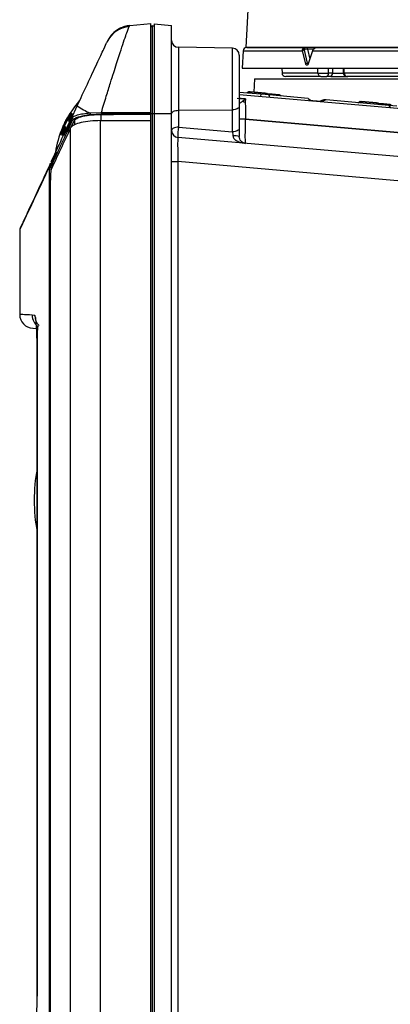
# Model space of a CAD drawing. Header units: inches. Extents: x 0.4 to 16.8, y 0 to 10.8.
# Tile 36 of 104: x 9.891 to 10.155, y 4.105 to 4.806. Entities that reach past the tile are written whole.
import ezdxf

# ---------------------------------------------------------------- set-up
doc = ezdxf.new("R2010")
doc.units = ezdxf.units.IN
doc.header["$MEASUREMENT"] = 0

msp = doc.modelspace()

# ---------------------------------------------------------------- linework, layer by layer
at = {"color": 7, "linetype": 'Continuous'}
for p, q in [((10.05495, 4.84334), (10.05197, 4.78641)), ((9.96889, 4.80128), (9.96936, 4.80203)), ((9.96936, 4.80203), (9.9843, 4.80334)), ((9.9843, 4.74033), (9.9843, 4.80334)), ((9.98527, 4.80184), (9.98676, 4.80187)), ((9.98527, 4.80184), (9.98527, 4.73937)), ((9.98676, 4.80313), (9.98676, 4.73937)), ((9.98676, 4.80313), (9.99906, 4.80205)), ((9.99906, 4.73937), (9.99906, 4.80205)), ((9.95652, 4.79558), (9.95594, 4.79501)), ((10.04246, 4.78585), (10.0039, 4.78653)), ((10.0039, 4.78653), (10.0039, 4.74162)), ((10.04246, 4.74196), (10.04246, 4.78585)), ((10.33778, 4.78641), (10.05197, 4.78641)), ((10.09585, 4.78518), (10.0937, 4.78518)), ((10.09595, 4.77509), (10.09372, 4.78452)), ((10.09376, 4.78641), (10.09375, 4.78641)), ((10.09577, 4.78548), (10.10034, 4.78548)), ((10.09585, 4.78518), (10.09757, 4.77814)), ((10.05003, 4.78408), (10.04938, 4.77165)), ((10.05003, 4.78408), (10.09243, 4.78408)), ((10.09467, 4.77465), (10.09243, 4.78408)), ((10.0996, 4.78408), (10.09638, 4.77465)), ((10.0996, 4.78408), (10.63243, 4.78408)), ((10.04938, 4.77165), (10.48164, 4.77165)), ((10.0777, 4.77165), (10.07776, 4.76816)), ((10.10328, 4.76816), (10.10326, 4.77169)), ((10.11089, 4.76816), (10.11088, 4.77169)), ((10.11369, 4.77165), (10.11366, 4.76816)), ((10.12134, 4.77175), (10.12143, 4.76809)), ((10.12213, 4.76816), (10.12203, 4.77169)), ((10.05812, 4.76397), (10.05762, 4.75448)), ((10.05812, 4.76397), (10.67154, 4.76397)), ((10.10328, 4.76816), (10.07776, 4.76816)), ((10.11254, 4.76574), (10.10935, 4.76574)), ((10.11366, 4.76816), (10.11089, 4.76816)), ((10.11254, 4.76574), (10.1246, 4.76574)), ((10.11366, 4.76816), (10.12146, 4.76816)), ((10.42144, 4.76816), (10.12213, 4.76816)), ((10.06256, 4.75306), (10.04729, 4.7544)), ((10.04729, 4.75291), (10.67094, 4.69835)), ((10.04729, 4.75046), (10.05162, 4.74988)), ((10.04962, 4.74802), (10.05162, 4.74988)), ((10.05162, 4.74988), (10.05161, 4.74752)), ((10.05364, 4.75462), (10.05258, 4.75394)), ((10.0551, 4.75449), (10.05364, 4.75462)), ((10.0551, 4.75449), (10.05503, 4.75372)), ((10.05512, 4.7547), (10.0551, 4.75449)), ((10.06589, 4.75355), (10.0551, 4.75449)), ((10.06591, 4.75376), (10.05512, 4.7547)), ((10.06256, 4.75306), (10.06251, 4.75158)), ((10.06863, 4.75253), (10.06256, 4.75306)), ((10.06589, 4.75355), (10.06582, 4.75278)), ((10.06591, 4.75376), (10.06589, 4.75355)), ((10.06735, 4.75342), (10.06589, 4.75355)), ((10.06735, 4.75342), (10.06827, 4.75256)), ((10.07078, 4.75304), (10.06744, 4.75333)), ((10.07077, 4.75283), (10.06769, 4.7531)), ((10.06863, 4.75253), (10.06858, 4.75105)), ((10.09649, 4.75009), (10.06863, 4.75253)), ((10.07077, 4.75283), (10.07072, 4.75235)), ((10.07078, 4.75304), (10.07077, 4.75283)), ((10.07627, 4.75235), (10.07077, 4.75283)), ((10.07569, 4.75261), (10.07078, 4.75304)), ((10.07685, 4.75181), (10.07627, 4.75235)), ((10.09649, 4.75009), (10.09874, 4.74841)), ((9.92762, 4.73582), (9.93179, 4.74474)), ((10.04729, 4.74442), (10.04729, 4.72874)), ((10.10745, 4.74914), (10.10434, 4.74792)), ((10.10925, 4.74898), (10.10613, 4.74777)), ((10.10925, 4.74898), (10.10745, 4.74914)), ((10.15387, 4.74507), (10.10925, 4.74898)), ((10.13184, 4.747), (10.1329, 4.74769)), ((10.13436, 4.74756), (10.1329, 4.74769)), ((10.1343, 4.74679), (10.13436, 4.74756)), ((10.13436, 4.74756), (10.13438, 4.74777)), ((10.14515, 4.74662), (10.13436, 4.74756)), ((10.14517, 4.74682), (10.13438, 4.74777)), ((10.14508, 4.74584), (10.14515, 4.74662)), ((10.14515, 4.74662), (10.14517, 4.74682)), ((10.14661, 4.74649), (10.14515, 4.74662)), ((10.14661, 4.74649), (10.14753, 4.74563)), ((10.14848, 4.74624), (10.14671, 4.7464)), ((10.1482, 4.74606), (10.14695, 4.74617)), ((10.1482, 4.74606), (10.14753, 4.74563)), ((10.1482, 4.74606), (10.14848, 4.74624)), ((10.15003, 4.7459), (10.1482, 4.74606)), ((10.15004, 4.74611), (10.14848, 4.74624)), ((10.14998, 4.74541), (10.15003, 4.7459)), ((10.15003, 4.7459), (10.15004, 4.74611)), ((10.15553, 4.74542), (10.15003, 4.7459)), ((10.15495, 4.74568), (10.15004, 4.74611)), ((10.15955, 4.74458), (10.15387, 4.74507)), ((10.15387, 4.74507), (10.15481, 4.74351)), ((9.9278, 4.73929), (9.9284, 4.73901)), ((9.94086, 4.73981), (9.94904, 4.74015)), ((9.94128, 4.73869), (9.94911, 4.73914)), ((9.94862, 4.7387), (9.94862, 4.73428)), ((9.94904, 4.74015), (9.9843, 4.74033)), ((9.9843, 4.73937), (9.94911, 4.73914)), ((9.9843, 4.73937), (9.98527, 4.73937)), ((9.9843, 4.73448), (9.9843, 4.7389)), ((9.98527, 4.73937), (9.98676, 4.73937)), ((9.98527, 4.73937), (9.98527, 3.94212)), ((9.98676, 4.73937), (9.99906, 4.73937)), ((9.98676, 4.73937), (9.98676, 3.94212)), ((9.99906, 3.94212), (9.99906, 4.73937)), ((10.0039, 4.74162), (10.04246, 4.74196)), ((10.0039, 4.74162), (10.0039, 4.72966)), ((10.04246, 4.72628), (10.04246, 4.74196)), ((10.05178, 4.73536), (10.04729, 4.73536)), ((10.05178, 4.73523), (10.04729, 4.73523)), ((10.05178, 4.73536), (10.05178, 4.73523)), ((10.05178, 4.73536), (10.67094, 4.68119)), ((10.67094, 4.68106), (10.05178, 4.73523)), ((9.92551, 4.73024), (9.92199, 4.72344)), ((9.92215, 4.73029), (9.92247, 4.73014)), ((9.92372, 4.72956), (9.9231, 4.72985)), ((9.92447, 4.73413), (9.92414, 4.73428)), ((9.92535, 4.73418), (9.92602, 4.73387)), ((9.92711, 3.95233), (9.92711, 4.72916)), ((9.92991, 4.7349), (9.92727, 4.72925)), ((9.92991, 4.7349), (9.92991, 4.73137)), ((9.9485, 3.94721), (9.9485, 4.73427)), ((9.9843, 3.94701), (9.9843, 4.73448)), ((10.0039, 4.72966), (10.04246, 4.72628)), ((9.92061, 4.72408), (9.92011, 4.72427)), ((10.67094, 4.6639), (10.00356, 4.72229)), ((9.91237, 4.70254), (9.91273, 4.70388)), ((9.91333, 4.70177), (9.9136, 4.70261)), ((9.9136, 4.70261), (9.91417, 4.70371)), ((9.91417, 4.70371), (9.91529, 4.70369)), ((9.99906, 4.70513), (10.00356, 4.70513)), ((10.00356, 4.70513), (10.00356, 3.97635)), ((10.67094, 4.64674), (10.00356, 4.70513)), ((9.91199, 4.69408), (9.91295, 4.69408)), ((9.91199, 3.98741), (9.91199, 4.69408)), ((9.91263, 4.69027), (9.91263, 3.99122)), ((9.8908, 4.65629), (9.8908, 4.59615)), ((9.90162, 4.59539), (9.89969, 4.59568)), ((9.90321, 4.57111), (9.90321, 4.11038)), ((9.90321, 4.57111), (9.90324, 4.57111)), ((9.90324, 4.11038), (9.90324, 4.57111)), ((9.90321, 4.11038), (9.90324, 4.11038))]:
    msp.add_line(p, q, dxfattribs=at)
at = {"color": 7, "linetype": 'Continuous', "flags": 128}
for points in [[(10.10008, 4.78518), (10.10004, 4.78524), (10.10003, 4.78528), (10.10004, 4.78531), (10.10007, 4.78532), (10.10012, 4.78531), (10.10016, 4.7853)], [(10.04729, 4.74442), (10.0472, 4.74394), (10.04693, 4.74349), (10.04648, 4.74307), (10.04588, 4.74269), (10.04515, 4.74239), (10.04431, 4.74216), (10.0434, 4.74201), (10.04246, 4.74196)], [(9.99906, 4.73916), (9.99916, 4.73964), (9.99943, 4.74009), (9.99988, 4.74052), (10.00047, 4.74089), (10.00121, 4.74119), (10.00204, 4.74142), (10.00295, 4.74157), (10.0039, 4.74162)], [(10.0039, 4.72966), (10.00295, 4.7296), (10.00204, 4.72946), (10.00121, 4.72923), (10.00047, 4.72892), (9.99988, 4.72855), (9.99943, 4.72813), (9.99916, 4.72767), (9.99906, 4.72719)], [(10.04729, 4.72874), (10.0472, 4.72827), (10.04693, 4.72781), (10.04648, 4.72739), (10.04588, 4.72702), (10.04515, 4.72671), (10.04431, 4.72648), (10.0434, 4.72634), (10.04246, 4.72628)]]:
    msp.add_lwpolyline(points, dxfattribs=at)
at = {"color": 7, "linetype": 'Continuous'}
for centre, radius, start, end in [((9.9705, 4.782), 0.01934, 94.7921, 154.83799), ((9.97108, 4.78242), 0.01969, 95, 155), ((9.98528, 4.80086), 0.000984, 91, 180), ((10.00398, 4.79145), 0.00492, 180, 269), ((10.04237, 4.78093), 0.00492, 0, 89), ((10.05249, 4.78395), 0.00246, 90, 177), ((10.09359, 4.78277), 0.00175, 86.06094, 131.72334), ((10.09311, 4.78399), 0.00133, 63.785, 116.21436), ((10.09975, 4.78427), 0.000239, 91.88179, 231.30215), ((10.09584, 4.77332), 0.00178, 86.65224, 131.34187), ((10.09653, 4.77483), 0.000238, 94.33631, 229.66164), ((10.08022, 4.7682), 0.00246, 181, 270), ((10.10565, 4.7681), 0.00236, 178.62683, 267.53498), ((10.10877, 4.76782), 0.00215, 285.64871, 9.23451), ((10.11149, 4.7677), 0.00222, 298.28652, 12.1211), ((10.12442, 4.76804), 0.0023, 176.89113, 265.43474), ((10.05418, 4.7538), 0.000984, 85, 123), ((10.06668, 4.7527), 0.000984, 47, 85), ((10.0756, 4.75163), 0.000984, 47, 85), ((9.98962, 4.6999), 0.07432, 139.09267, 156.33753), ((9.96217, 4.78978), 0.05433, 235.99575, 246.90415), ((10.05213, 4.75385), 0.00635, 246.68322, 265.28598), ((10.13344, 4.74686), 0.000984, 85, 123), ((10.14594, 4.74577), 0.000984, 47, 85), ((9.92853, 4.73543), 0.000981, 156.73076, 268.47143), ((9.94225, 4.73969), 0.0014, 175.31513, 225.93292), ((9.9538, 4.73999), 0.00477, 178.1011, 190.23715), ((9.98962, 4.6999), 0.07432, 156.33753, 160.61641), ((10.03265, 4.72463), 0.02918, 170.07746, 184.58764), ((9.98962, 4.6999), 0.07432, 160.61641, 174.2762), ((10.00398, 4.72719), 0.00492, 180, 265), ((10.04382, 4.70944), 0.01398, 75.61475, 94.38525), ((9.91331, 4.70272), 0.000956, 191.2504, 271.22253), ((9.91366, 4.70358), 0.000972, 162.04691, 266.85785), ((9.91419, 4.70469), 0.000982, 156.04011, 268.67828), ((9.90064, 4.59615), 0.00984, 180, 267), ((9.90954, 4.59568), 0.00984, 179.96831, 234.91618), ((9.91146, 4.59537), 0.00984, 179.91908, 226.29638), ((10.02325, 4.46377), 0.12212, 169.40414, 190.59586)]:
    msp.add_arc(centre, radius, start, end, dxfattribs=at)
for centre, major_axis, ratio, start_param, end_param in [((10.09473, 4.78395), (0.00015, 0.00246), 0.498632, 5.266126, 5.412461), ((8.21312, 7.03759), (26.87175, 0), 0.08573, 4.777019, 4.778349), ((8.19496, 7.03759), (26.92438, 0), 0.08573, 4.777564, 4.778896)]:
    msp.add_ellipse(centre, major_axis=major_axis, ratio=ratio, start_param=start_param, end_param=end_param, dxfattribs=at)
for points, knots in [([(9.94904, 4.74015), (9.95021, 4.74399), (9.95239, 4.75116), (9.95533, 4.76062), (9.95776, 4.76838), (9.95982, 4.77486), (9.96204, 4.78175), (9.9643, 4.78863), (9.96639, 4.79472), (9.96797, 4.79913), (9.96858, 4.80057), (9.96889, 4.80128)], [0, 0, 0, 0, 0.134472, 0.250631, 0.34206, 0.428844, 0.511053, 0.640678, 0.764759, 0.883169, 1, 1, 1, 1]), ([(9.96933, 4.80202), (9.96808, 4.80184), (9.96555, 4.80147), (9.96193, 4.79997), (9.95882, 4.79802), (9.95723, 4.79633), (9.95652, 4.79558)], [0, 0, 0, 0, 0.256237, 0.519027, 0.786821, 1, 1, 1, 1]), ([(9.9843, 4.73937), (9.9843, 4.74312), (9.9843, 4.75084), (9.9843, 4.7623), (9.9843, 4.77332), (9.9843, 4.78315), (9.9843, 4.79115), (9.9843, 4.79682), (9.9843, 4.80024), (9.9843, 4.80066), (9.9843, 4.80086)], [0, 0, 0, 0, 0.116516, 0.240011, 0.368641, 0.5, 0.631359, 0.759989, 0.883484, 1, 1, 1, 1]), ([(9.93179, 4.74474), (9.93423, 4.74999), (9.93919, 4.76062), (9.9459, 4.77501), (9.95107, 4.7861), (9.95238, 4.7889), (9.953, 4.79023)], [0, 0, 0, 0, 0.2581175, 0.5224478, 0.7731749, 1, 1, 1, 1]), ([(10.05273, 4.78641), (10.05284, 4.78641), (10.05309, 4.78641), (10.05686, 4.78641), (10.06167, 4.78641), (10.06408, 4.78641)], [0, 0, 0, 0, 0.301068, 0.650512, 1, 1, 1, 1]), ([(10.09243, 4.78408), (10.09241, 4.7843), (10.09239, 4.78469), (10.09249, 4.78504), (10.09253, 4.78518)], [0, 0, 0, 0, 0.577813, 1, 1, 1, 1]), ([(10.09253, 4.78518), (10.0926, 4.78536), (10.09275, 4.78573), (10.09304, 4.7861), (10.09338, 4.78636), (10.09363, 4.78639), (10.09377, 4.78641)], [0, 0, 0, 0, 0.233167, 0.497509, 0.707318, 1, 1, 1, 1]), ([(10.0937, 4.78518), (10.09369, 4.78508), (10.09365, 4.78487), (10.09369, 4.78464), (10.09372, 4.78452)], [0, 0, 0, 0, 0.496561, 1, 1, 1, 1]), ([(10.09377, 4.78641), (10.09376, 4.78639), (10.09375, 4.78636), (10.09373, 4.7861), (10.09371, 4.78573), (10.09371, 4.78536), (10.0937, 4.78518)], [0, 0, 0, 0, 0.293078, 0.502495, 0.767047, 1, 1, 1, 1]), ([(10.09565, 4.78641), (10.09565, 4.78641), (10.09565, 4.78641), (10.09564, 4.7864), (10.09562, 4.78627), (10.09564, 4.78591), (10.09573, 4.7856), (10.09577, 4.78548)], [0, 0, 0, 0, 0.009015, 0.06787, 0.492441, 0.795651, 1, 1, 1, 1]), ([(10.10008, 4.78518), (10.09998, 4.78504), (10.09977, 4.78469), (10.09966, 4.7843), (10.0996, 4.78408)], [0, 0, 0, 0, 0.422187, 1, 1, 1, 1]), ([(10.10258, 4.78641), (10.10229, 4.78639), (10.10181, 4.78636), (10.10111, 4.7861), (10.10052, 4.78573), (10.10022, 4.78536), (10.10008, 4.78518)], [0, 0, 0, 0, 0.2926481, 0.5024914, 0.766816, 1, 1, 1, 1]), ([(10.10038, 4.78518), (10.1005, 4.78536), (10.10077, 4.78573), (10.10129, 4.7861), (10.1019, 4.78636), (10.10233, 4.78639), (10.10258, 4.78641)], [0, 0, 0, 0, 0.232936, 0.497505, 0.706888, 1, 1, 1, 1]), ([(10.10258, 4.78641), (10.10958, 4.78641), (10.12375, 4.78641), (10.14979, 4.78641), (10.17961, 4.78641), (10.21325, 4.78641), (10.25013, 4.78641), (10.2894, 4.78641), (10.33024, 4.78641), (10.36693, 4.78641), (10.38978, 4.78641), (10.39869, 4.78641)], [0, 0, 0, 0, 0.1080393, 0.2188207, 0.3321741, 0.4493616, 0.5676744, 0.6868875, 0.8060943, 0.924407, 1, 1, 1, 1]), ([(10.04729, 4.78092), (10.04729, 4.78074), (10.04729, 4.78038), (10.04729, 4.77819), (10.04729, 4.775), (10.04729, 4.77092), (10.04729, 4.76609), (10.04729, 4.76063), (10.04729, 4.75491), (10.04729, 4.74934), (10.04729, 4.74603), (10.04729, 4.74442)], [0, 0, 0, 0, 0.1138101, 0.2276203, 0.3383758, 0.4442661, 0.553394, 0.6665109, 0.7806708, 0.8927636, 1, 1, 1, 1]), ([(10.09638, 4.77465), (10.09632, 4.77451), (10.09621, 4.77423), (10.09598, 4.77392), (10.09573, 4.77371), (10.09547, 4.77365), (10.09522, 4.77371), (10.09499, 4.77392), (10.09479, 4.77423), (10.09471, 4.77451), (10.09467, 4.77465)], [0, 0, 0, 0, 0.124191, 0.250249, 0.376053, 0.499951, 0.623759, 0.749701, 0.875748, 1, 1, 1, 1]), ([(10.09633, 4.7746), (10.09629, 4.77461), (10.09621, 4.77462), (10.0961, 4.77471), (10.09601, 4.77486), (10.09597, 4.77502), (10.09595, 4.77509)], [0, 0, 0, 0, 0.225014, 0.466648, 0.724941, 1, 1, 1, 1]), ([(10.10554, 4.76574), (10.10205, 4.76574), (10.09501, 4.76574), (10.08757, 4.76574), (10.08151, 4.76574), (10.08086, 4.76574), (10.08048, 4.76574)], [0, 0, 0, 0, 0.223215, 0.449903, 0.679866, 1, 1, 1, 1]), ([(10.10328, 4.76816), (10.10346, 4.76816), (10.1038, 4.76815), (10.1046, 4.76814), (10.10554, 4.76813), (10.10661, 4.76813), (10.10774, 4.76813), (10.10888, 4.76814), (10.10996, 4.76815), (10.11058, 4.76816), (10.11089, 4.76816)], [0, 0, 0, 0, 0.125557, 0.250366, 0.375621, 0.500499, 0.625351, 0.750079, 0.875028, 1, 1, 1, 1]), ([(10.10554, 4.76574), (10.10563, 4.76574), (10.1058, 4.76574), (10.10621, 4.76574), (10.10668, 4.76574), (10.10721, 4.76574), (10.10777, 4.76574), (10.10834, 4.76574), (10.10888, 4.76574), (10.10919, 4.76574), (10.10935, 4.76574)], [0, 0, 0, 0, 0.124932, 0.250861, 0.376941, 0.500457, 0.624481, 0.749604, 0.875478, 1, 1, 1, 1]), ([(10.12145, 4.76814), (10.1215, 4.76814), (10.1216, 4.76815), (10.12195, 4.76816), (10.12213, 4.76816)], [0, 0, 0, 0, 0.499955, 1, 1, 1, 1]), ([(10.12145, 4.76814), (10.12146, 4.76799), (10.12148, 4.76769), (10.12162, 4.76724), (10.12187, 4.76679), (10.12233, 4.76628), (10.12296, 4.76594), (10.12368, 4.76577), (10.12406, 4.76575), (10.12424, 4.76574)], [0, 0, 0, 0, 0.10525, 0.215025, 0.33085, 0.457882, 0.734712, 0.871982, 1, 1, 1, 1]), ([(10.42122, 4.76574), (10.41181, 4.76574), (10.39285, 4.76574), (10.36413, 4.76574), (10.33028, 4.76574), (10.29186, 4.76574), (10.255, 4.76574), (10.22459, 4.76574), (10.20016, 4.76574), (10.1777, 4.76574), (10.15747, 4.76574), (10.13942, 4.76574), (10.12927, 4.76574), (10.12424, 4.76574)], [0, 0, 0, 0, 0.0804363, 0.1621244, 0.2449924, 0.3718078, 0.499939, 0.5853815, 0.6704368, 0.7550076, 0.8378689, 0.9195604, 1, 1, 1, 1]), ([(10.05162, 4.74988), (10.04956, 4.74971), (10.04748, 4.74954), (10.04587, 4.74999), (10.04586, 4.75)], [0, 0, 0, 0, 0.994367, 1, 1, 1, 1]), ([(10.05512, 4.7547), (10.05501, 4.75471), (10.05478, 4.75473), (10.0545, 4.75476), (10.0543, 4.75477), (10.05427, 4.75478), (10.05426, 4.75478)], [0, 0, 0, 0, 0.25051, 0.499867, 0.747756, 1, 1, 1, 1]), ([(10.04768, 4.74706), (10.04768, 4.74706), (10.04776, 4.747), (10.0481, 4.74703), (10.04875, 4.7473), (10.04931, 4.74777), (10.04962, 4.74802)], [0, 0, 0, 0, 0.001944, 0.170811, 0.552708, 1, 1, 1, 1]), ([(10.05161, 4.74752), (10.05162, 4.74581), (10.05163, 4.74319), (10.05171, 4.73884), (10.05176, 4.73653), (10.05178, 4.73536)], [0, 0, 0, 0, 0.484528, 0.738582, 1, 1, 1, 1]), ([(10.09833, 4.74872), (10.10026, 4.74855), (10.10222, 4.74837), (10.10484, 4.74815), (10.10489, 4.74814)], [0, 0, 0, 0, 0.9779419, 1, 1, 1, 1]), ([(10.13352, 4.74784), (10.13354, 4.74784), (10.13356, 4.74784), (10.13376, 4.74782), (10.13404, 4.7478), (10.13427, 4.74778), (10.13438, 4.74777)], [0, 0, 0, 0, 0.25051, 0.499867, 0.747756, 1, 1, 1, 1]), ([(10.14603, 4.74675), (10.14601, 4.74675), (10.14599, 4.74675), (10.14579, 4.74677), (10.14551, 4.74679), (10.14528, 4.74681), (10.14517, 4.74682)], [0, 0, 0, 0, 0.252244, 0.500133, 0.74949, 1, 1, 1, 1]), ([(9.91329, 4.70509), (9.91546, 4.70973), (9.91979, 4.71903), (9.92501, 4.73022), (9.92762, 4.73582)], [0, 0, 0, 0, 0.499664, 1, 1, 1, 1]), ([(9.92011, 4.72427), (9.9202, 4.72449), (9.92217, 4.72976), (9.92505, 4.73463), (9.9278, 4.73929)], [0, 0, 0, 0, 0.042235, 1, 1, 1, 1]), ([(9.92025, 4.72656), (9.92056, 4.72734), (9.92117, 4.72891), (9.92241, 4.73166), (9.92377, 4.7344), (9.92516, 4.73691), (9.92586, 4.73803), (9.9262, 4.73857)], [0, 0, 0, 0, 0.187966, 0.375641, 0.578102, 0.79741, 1, 1, 1, 1]), ([(9.9253, 4.73659), (9.92533, 4.73666), (9.92537, 4.73681), (9.92519, 4.73658), (9.92477, 4.73593), (9.92406, 4.73471), (9.92347, 4.73358), (9.92317, 4.73301)], [0, 0, 0, 0, 0.136628, 0.273022, 0.470224, 0.731413, 1, 1, 1, 1]), ([(9.92414, 4.73428), (9.92434, 4.73465), (9.92466, 4.73527), (9.92503, 4.736), (9.92522, 4.73639), (9.92528, 4.73654), (9.9253, 4.73659)], [0, 0, 0, 0, 0.371316, 0.612002, 0.852559, 1, 1, 1, 1]), ([(9.92615, 4.73729), (9.9259, 4.73682), (9.92551, 4.73609), (9.92493, 4.735), (9.92462, 4.73442), (9.92447, 4.73413)], [0, 0, 0, 0, 0.47382, 0.73545, 1, 1, 1, 1]), ([(9.9284, 4.73901), (9.92765, 4.73789), (9.92659, 4.73631), (9.92563, 4.73466), (9.92535, 4.73418)], [0, 0, 0, 0, 0.70732, 1, 1, 1, 1]), ([(9.92557, 4.73026), (9.92562, 4.73036), (9.92572, 4.73055), (9.92649, 4.73216), (9.92745, 4.73413), (9.92826, 4.73582), (9.92855, 4.73642)], [0, 0, 0, 0, 0.27855, 0.56355, 0.844372, 1, 1, 1, 1]), ([(9.92852, 4.73636), (9.92824, 4.73578), (9.92744, 4.73411), (9.92649, 4.73216), (9.92572, 4.73055), (9.92562, 4.73036), (9.92557, 4.73026)], [0, 0, 0, 0, 0.151078, 0.433405, 0.719951, 1, 1, 1, 1]), ([(9.92602, 4.73387), (9.92621, 4.7342), (9.92703, 4.73558), (9.92792, 4.7369), (9.9286, 4.73791)], [0, 0, 0, 0, 0.242882, 1, 1, 1, 1]), ([(9.9262, 4.73857), (9.92654, 4.73907), (9.92723, 4.74007), (9.92745, 4.74012), (9.92726, 4.73951), (9.92679, 4.7385), (9.92634, 4.73764), (9.92615, 4.73729)], [0, 0, 0, 0, 0.272314, 0.5423, 0.756372, 0.900854, 1, 1, 1, 1]), ([(9.92762, 4.73582), (9.928, 4.73627), (9.92876, 4.73718), (9.9318, 4.73832), (9.9358, 4.73925), (9.93918, 4.73962), (9.94086, 4.73981)], [0, 0, 0, 0, 0.249604, 0.500031, 0.750497, 1, 1, 1, 1]), ([(9.9285, 4.73445), (9.92887, 4.73491), (9.92963, 4.73583), (9.93257, 4.73703), (9.93643, 4.73804), (9.93967, 4.73847), (9.94128, 4.73869)], [0, 0, 0, 0, 0.249618, 0.500049, 0.750505, 1, 1, 1, 1]), ([(9.92991, 4.7349), (9.93089, 4.7355), (9.93283, 4.73669), (9.93853, 4.73799), (9.94415, 4.73859), (9.94762, 4.73867), (9.94862, 4.7387)], [0, 0, 0, 0, 0.29677, 0.593823, 0.883548, 1, 1, 1, 1]), ([(9.9843, 4.73937), (9.9843, 4.73941), (9.9843, 4.73947), (9.9843, 4.73961), (9.9843, 4.73973), (9.9843, 4.73987), (9.9843, 4.74007), (9.9843, 4.74023), (9.9843, 4.74033)], [0, 0, 0, 0, 0.256853, 0.383902, 0.510509, 0.636875, 0.763028, 1, 1, 1, 1]), ([(10.05178, 4.71807), (10.05176, 4.71814), (10.0517, 4.71829), (10.05163, 4.71968), (10.0516, 4.7228), (10.05163, 4.72747), (10.0517, 4.73176), (10.05176, 4.73406), (10.05178, 4.73523)], [0, 0, 0, 0, 0.130463, 0.25745, 0.5, 0.742546, 0.869533, 1, 1, 1, 1]), ([(9.92711, 4.72916), (9.92463, 4.72386), (9.91967, 4.71326), (9.91548, 4.70436), (9.91338, 4.69991)], [0, 0, 0, 0, 0.499784, 1, 1, 1, 1]), ([(9.91417, 4.70371), (9.91633, 4.70835), (9.92067, 4.71765), (9.92589, 4.72884), (9.9285, 4.73445)], [0, 0, 0, 0, 0.499121, 1, 1, 1, 1]), ([(9.92247, 4.73014), (9.92227, 4.72972), (9.92186, 4.72888), (9.92113, 4.72728), (9.92071, 4.72637), (9.92043, 4.72576)], [0, 0, 0, 0, 0.251196, 0.5026, 1, 1, 1, 1]), ([(9.9231, 4.72985), (9.92242, 4.72839), (9.92154, 4.72649), (9.92079, 4.72453), (9.92061, 4.72408)], [0, 0, 0, 0, 0.769685, 1, 1, 1, 1]), ([(9.92079, 4.72757), (9.92078, 4.7275), (9.92075, 4.72736), (9.92089, 4.7276), (9.92115, 4.72813), (9.92157, 4.72903), (9.92194, 4.72983), (9.92215, 4.73029)], [0, 0, 0, 0, 0.175863, 0.351904, 0.530921, 0.731839, 1, 1, 1, 1]), ([(9.92317, 4.73301), (9.9228, 4.73225), (9.92225, 4.73114), (9.92157, 4.72961), (9.92118, 4.72865), (9.92091, 4.72793), (9.92083, 4.72769), (9.92079, 4.72757)], [0, 0, 0, 0, 0.364191, 0.529422, 0.696308, 0.841342, 1, 1, 1, 1]), ([(9.92119, 4.72377), (9.92131, 4.72407), (9.92207, 4.72604), (9.92297, 4.72795), (9.92372, 4.72956)], [0, 0, 0, 0, 0.154694, 1, 1, 1, 1]), ([(9.9485, 4.73427), (9.94594, 4.73419), (9.94082, 4.73403), (9.93427, 4.73295), (9.92942, 4.73139), (9.92756, 4.73001), (9.92716, 4.72925), (9.92711, 4.72916)], [0, 0, 0, 0, 0.237734, 0.475329, 0.716827, 0.966311, 1, 1, 1, 1]), ([(10.04729, 4.72874), (10.04729, 4.72783), (10.04729, 4.72601), (10.04729, 4.72399), (10.04729, 4.72298)], [0, 0, 0, 0, 0.500372, 1, 1, 1, 1]), ([(9.92043, 4.72576), (9.92017, 4.72522), (9.91958, 4.724), (9.91938, 4.72385), (9.91953, 4.72452), (9.91987, 4.72553), (9.92015, 4.72629), (9.92025, 4.72656)], [0, 0, 0, 0, 0.24239, 0.5469, 0.789174, 0.924192, 1, 1, 1, 1]), ([(10.00356, 4.72229), (10.00353, 4.72223), (10.00348, 4.72209), (10.00341, 4.72071), (10.00336, 4.7176), (10.00341, 4.71292), (10.00348, 4.70862), (10.00353, 4.70631), (10.00356, 4.70513)], [0, 0, 0, 0, 0.130709, 0.257736, 0.5, 0.742258, 0.869287, 1, 1, 1, 1]), ([(10.04246, 4.72628), (10.04252, 4.72577), (10.04262, 4.72485), (10.04271, 4.72383), (10.04275, 4.72337)], [0, 0, 0, 0, 0.552301, 1, 1, 1, 1]), ([(10.04275, 4.72337), (10.04281, 4.72307), (10.04293, 4.72242), (10.04378, 4.7211), (10.04565, 4.71969), (10.04851, 4.71853), (10.05068, 4.71823), (10.05178, 4.71807)], [0, 0, 0, 0, 0.076668, 0.164887, 0.399345, 0.69423, 1, 1, 1, 1]), ([(10.05178, 4.71807), (10.05121, 4.71818), (10.05009, 4.71839), (10.04865, 4.71942), (10.04773, 4.72076), (10.04734, 4.72204), (10.04731, 4.72268), (10.04729, 4.72298)], [0, 0, 0, 0, 0.30577, 0.600654, 0.835113, 0.923327, 1, 1, 1, 1]), ([(9.91695, 4.71214), (9.91649, 4.71106), (9.9151, 4.70781), (9.91386, 4.70473), (9.91353, 4.70353), (9.91343, 4.70315)], [0, 0, 0, 0, 0.252107, 0.765466, 1, 1, 1, 1]), ([(9.91237, 4.70254), (9.90903, 4.69539), (9.90239, 4.68115), (9.89581, 4.66705), (9.89157, 4.65795), (9.89105, 4.65685), (9.8908, 4.65629)], [0, 0, 0, 0, 0.2522599, 0.5026135, 0.7516579, 1, 1, 1, 1]), ([(9.912, 4.70232), (9.90891, 4.69569), (9.9025, 4.68195), (9.89609, 4.66819), (9.8918, 4.659), (9.89129, 4.65789), (9.89103, 4.65733)], [0, 0, 0, 0, 0.237259, 0.492365, 0.7465, 1, 1, 1, 1]), ([(9.91199, 4.69408), (9.912, 4.69489), (9.91201, 4.69651), (9.91208, 4.69882), (9.9122, 4.70091), (9.91231, 4.70199), (9.91237, 4.70254)], [0, 0, 0, 0, 0.250944, 0.500336, 0.749802, 1, 1, 1, 1]), ([(9.91311, 4.69929), (9.91313, 4.6996), (9.91318, 4.70056), (9.91327, 4.70129), (9.91333, 4.70177)], [0, 0, 0, 0, 0.333969, 1, 1, 1, 1]), ([(9.91338, 4.69991), (9.91328, 4.69958), (9.91307, 4.69892), (9.91283, 4.69663), (9.91266, 4.69367), (9.91264, 4.69141), (9.91263, 4.69027)], [0, 0, 0, 0, 0.250312, 0.500726, 0.748423, 1, 1, 1, 1]), ([(9.89103, 4.65733), (9.89096, 4.65717), (9.89083, 4.65683), (9.89081, 4.65647), (9.8908, 4.65629)], [0, 0, 0, 0, 0.5, 1, 1, 1, 1]), ([(9.89969, 4.59568), (9.8971, 4.59582), (9.89191, 4.59609), (9.89117, 4.59613), (9.8908, 4.59615)], [0, 0, 0, 0, 0.500079, 1, 1, 1, 1]), ([(9.90324, 4.57111), (9.90321, 4.57426), (9.90316, 4.58055), (9.90278, 4.58852), (9.90224, 4.59416), (9.90183, 4.59498), (9.90162, 4.59539)], [0, 0, 0, 0, 0.250558, 0.50024, 0.750019, 1, 1, 1, 1]), ([(9.90403, 4.58781), (9.90392, 4.58776), (9.90358, 4.58758), (9.90341, 4.58599), (9.90329, 4.58278), (9.90331, 4.57767), (9.90328, 4.5734), (9.90327, 4.57111)], [0, 0, 0, 0, 0.079606, 0.256258, 0.466698, 0.714308, 1, 1, 1, 1]), ([(9.90012, 4.58632), (9.90023, 4.58631), (9.90036, 4.58631), (9.90307, 4.58616), (9.90347, 4.58614)], [0, 0, 0, 0, 0.855672, 1, 1, 1, 1]), ([(9.90162, 4.0861), (9.90183, 4.08651), (9.90224, 4.08733), (9.90278, 4.09298), (9.90316, 4.10095), (9.90321, 4.10723), (9.90324, 4.11038)], [0, 0, 0, 0, 0.2505336, 0.5002174, 0.7500089, 1, 1, 1, 1])]:
    msp.add_open_spline(points, degree=3, knots=knots, dxfattribs=at)
msp.add_open_spline([(10.06408, 4.78641), (10.06793, 4.78641), (10.07563, 4.78641), (10.08772, 4.78641), (10.09377, 4.78641)], degree=3, dxfattribs=at)

doc.saveas('drawing.dxf')
